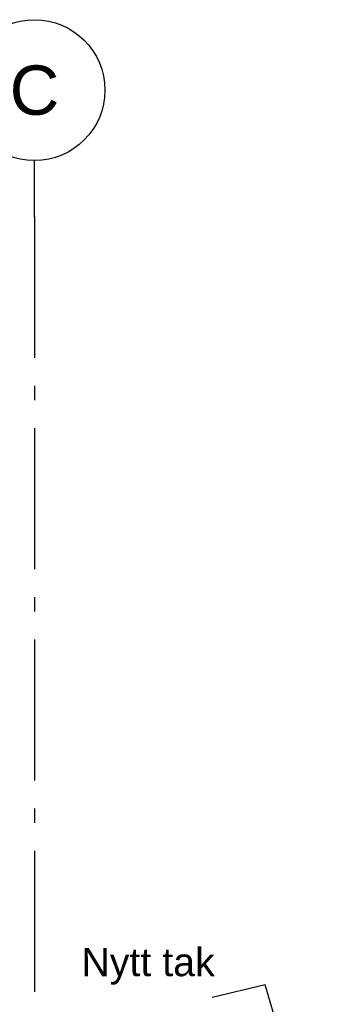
# Model space of a CAD drawing. Header units: millimetres. Extents: x -8544 to 51179, y -2070 to 13050.
# Tile 166 of 168: x 38964 to 40035, y 9556 to 13050. Entities that reach past the tile are written whole.
import ezdxf
from ezdxf.enums import TextEntityAlignment as Align

# ---------------------------------------------------------------- set-up
doc = ezdxf.new("R2010")
doc.units = ezdxf.units.MM
doc.header["$LTSCALE"] = 0.5
doc.header["$MEASUREMENT"] = 0
doc.linetypes.add('Akselinje', pattern=[1500, 1000, -200, 100, -200])
doc.linetypes.add('PLINE', pattern=[0])
doc.layers.add('82-- Modullinjer', color=7, linetype='Continuous')
doc.layers.add('832- Tekst bygning(Nye konstruksjoner)', color=7, linetype='Continuous')
doc.styles.add('GENERATED_STYLE_1', font='arial.ttf')
doc.styles.add('GENERATED_STYLE_2', font='arial.ttf')
doc.dimstyles.new('GENERATED_STYLE__2', dxfattribs={"dimtxt": 0.18, "dimasz": 182.4, "dimexe": 0.18, "dimexo": 0.0625, "dimgap": 0, "dimtad": 0, "dimtih": 1, "dimtoh": 1, "dimdec": 4, "dimzin": 0, "dimdsep": 46, "dimcen": 0.09, "dimadec": 0, "dimazin": 0, "dimtfac": 1, "dimtdec": 4, "dimtmove": 0, "dimatfit": 3, "dimldrblk": 'ARROWHEAD_5', "dimfxl": 1, "dimtolj": 1, "dimtzin": 0, "dimarcsym": 0})

# ---------------------------------------------------------------- blocks, each defined once
blk = doc.blocks.new('Standard grid marker[14]', base_point=(39016.9, 12550))
at = {"layer": '82-- Modullinjer', "linetype": 'Akselinje'}
for q in [(39016.9, 12550), (39016.9, 1550)]:
    blk.add_line((39016.9, 12350), q, dxfattribs=at)
at = {"layer": '82-- Modullinjer', "linetype": 'PLINE'}
blk.add_circle((39016.9, 12800), 250, dxfattribs=at)
at = {"layer": '82-- Modullinjer', "linetype": 'Akselinje'}
blk.add_point((39016.9, 12350), dxfattribs=at)
blk.add_point((39016.9, 12350), dxfattribs=at)
at = {"layer": '82-- Modullinjer', "style": 'GENERATED_STYLE_1'}
for tag, p in [('AC_MarkerText_1_0', (39016.9, 12887.5)), ('AC_MarkerText_1_1', (39016.9, 1187.5))]:
    blk.add_attdef(tag, text='', height=175, rotation=360, dxfattribs=at).set_placement(p, align=Align.TOP_CENTER)
blk = doc.blocks.new('ARROWHEAD_5')
at = {"linetype": 'Continuous'}
blk.add_hatch(color=256, dxfattribs=at).paths.add_polyline_path([(-1, 0.2679), (0, 0), (-1, -0.2679)])
blk.add_line((0, 0), (-1, 0), dxfattribs=at)

msp = doc.modelspace()

# ---------------------------------------------------------------- block references
at = {"layer": '82-- Modullinjer', "linetype": 'PLINE'}
ref = msp.add_blockref('Standard grid marker[14]', (39016.9, 12550), dxfattribs=at)
ref.add_attrib('AC_MarkerText_1', 'C', dxfattribs={"color": 7, "height": 175, "rotation": 360, "style": 'GENERATED_STYLE_1'}).set_placement((39016.9, 12887.5), align=Align.TOP_CENTER)

# ---------------------------------------------------------------- texts
at = {"layer": '832- Tekst bygning(Nye konstruksjoner)', "linetype": 'Continuous', "insert": (39183.3, 9625.3), "char_height": 100, "attachment_point": 7, "style": 'GENERATED_STYLE_2'}
msp.add_mtext('\\A1;{\\pql;\\fArial|b0|i0|c0|p0;\\W1.000000;Ny\\fArial|b0|i0|c0|p0;\\W1.000000;tt tak}', dxfattribs=at)

# ---------------------------------------------------------------- leaders
at = {"layer": '832- Tekst bygning(Nye konstruksjoner)', "linetype": 'PLINE', "annotation_type": 0, "has_hookline": 1, "hookline_direction": 1, "text_width": 462.1}
msp.add_leader([(40035.1, 8950.1), (39836.2, 9625.3), (39648.2, 9579.9)], dimstyle='GENERATED_STYLE__2', dxfattribs=at)

doc.saveas('drawing.dxf')
